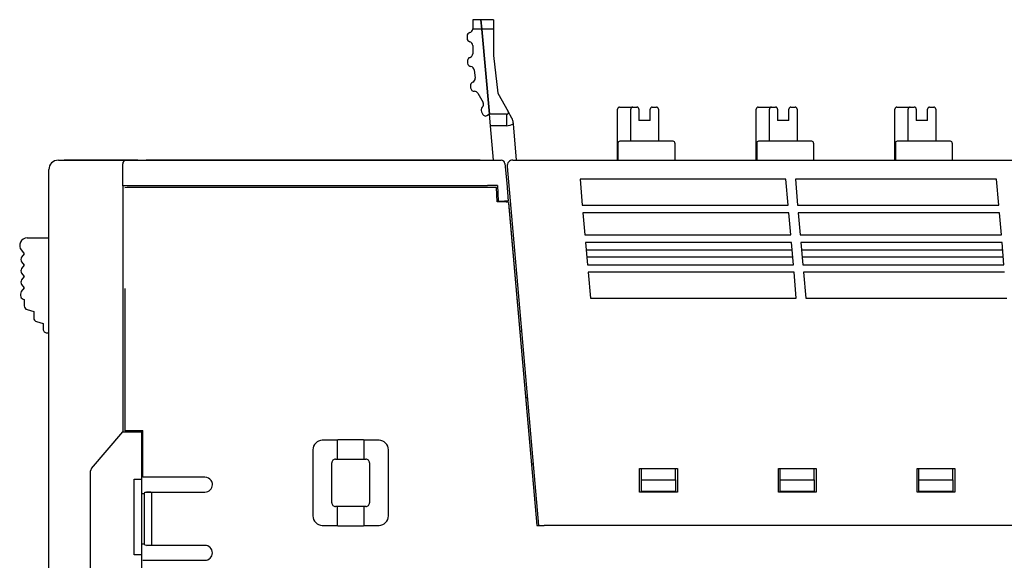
# Model space of a CAD drawing. Header units: millimetres. Extents: x 0 to 427, y 0 to 299.
# Tile 13 of 23: x 92 to 144, y 174 to 202. Entities that reach past the tile are written whole.
import ezdxf

# ---------------------------------------------------------------- set-up
doc = ezdxf.new("R2010")
doc.units = ezdxf.units.MM
doc.header["$MEASUREMENT"] = 0
doc.layers.add('Layer0000', color=7, linetype='Continuous', lineweight=25)

msp = doc.modelspace()

# ---------------------------------------------------------------- linework, layer by layer
at = {"layer": 'Layer0000', "color": 7, "linetype": 'Continuous', "lineweight": 25}
for p, q in [((116.339, 202.216), (115.902, 202.216)), ((115.902, 202.216), (115.902, 201.732)), ((116.339, 202.216), (116.383, 201.716)), ((116.383, 201.716), (116.339, 202.216)), ((116.994, 202.216), (116.339, 202.216)), ((116.994, 202.216), (116.994, 201.716)), ((115.902, 201.716), (115.902, 201.732)), ((116.383, 201.716), (115.902, 201.716)), ((116.383, 201.716), (116.782, 197.216)), ((116.782, 197.216), (116.383, 201.716)), ((116.994, 201.716), (116.383, 201.716)), ((116.994, 201.716), (116.994, 200.316)), ((115.602, 201.344), (115.602, 201.244)), ((115.902, 200.857), (115.902, 200.415)), ((115.625, 200.013), (115.636, 199.914)), ((116.994, 200.316), (117.238, 198.331)), ((115.978, 199.564), (116.032, 199.128)), ((115.781, 198.708), (115.793, 198.608)), ((116.179, 198.328), (116.448, 197.832)), ((117.238, 198.331), (117.776, 197.365)), ((116.369, 197.348), (116.447, 197.205)), ((117.97, 197.016), (117.776, 197.365)), ((123.559, 194.794), (123.559, 197.494)), ((123.659, 197.594), (124.159, 197.594)), ((124.159, 197.594), (124.359, 197.594)), ((124.259, 195.794), (124.259, 197.494)), ((124.359, 197.594), (124.584, 197.594)), ((124.684, 197.494), (124.684, 196.894)), ((125.284, 196.894), (125.284, 197.494)), ((125.384, 197.594), (125.614, 197.594)), ((125.714, 197.494), (125.714, 195.794)), ((130.889, 194.794), (130.889, 197.494)), ((130.989, 197.594), (131.489, 197.594)), ((131.489, 197.594), (131.689, 197.594)), ((131.589, 195.794), (131.589, 197.494)), ((131.689, 197.594), (131.914, 197.594)), ((132.014, 197.494), (132.014, 196.894)), ((132.614, 196.894), (132.614, 197.494)), ((132.714, 197.594), (132.944, 197.594)), ((133.044, 197.494), (133.044, 195.794)), ((138.219, 194.794), (138.219, 197.494)), ((138.319, 197.594), (138.819, 197.594)), ((138.819, 197.594), (139.019, 197.594)), ((138.919, 195.794), (138.919, 197.494)), ((139.019, 197.594), (139.244, 197.594)), ((139.344, 197.494), (139.344, 196.894)), ((139.944, 196.894), (139.944, 197.494)), ((140.044, 197.594), (140.274, 197.594)), ((140.374, 197.494), (140.374, 195.794)), ((116.782, 197.216), (116.65, 197.145)), ((116.835, 196.616), (116.782, 197.216)), ((117.688, 197.216), (116.782, 197.216)), ((117.688, 197.216), (117.688, 196.616)), ((118.044, 196.771), (118.048, 196.716)), ((118.048, 196.716), (118.198, 194.794)), ((125.284, 196.894), (124.684, 196.894)), ((132.614, 196.894), (132.014, 196.894)), ((139.944, 196.894), (139.344, 196.894)), ((116.997, 194.794), (116.835, 196.616)), ((117.688, 196.616), (116.835, 196.616)), ((123.582, 195.694), (123.582, 194.794)), ((126.491, 195.794), (123.682, 195.794)), ((126.591, 195.694), (126.591, 194.794)), ((130.912, 195.694), (130.912, 194.794)), ((133.821, 195.794), (131.012, 195.794)), ((133.921, 195.694), (133.921, 194.794)), ((138.242, 195.694), (138.242, 194.794)), ((141.151, 195.794), (138.342, 195.794)), ((141.251, 195.694), (141.251, 194.794)), ((94.003, 194.794), (97.603, 194.794)), ((97.603, 194.794), (117.41, 194.794)), ((118.021, 194.794), (188.867, 194.794)), ((121.027, 194.794), (121.027, 194.795)), ((93.503, 124.894), (93.503, 194.294)), ((97.403, 193.442), (97.403, 194.594)), ((117.609, 194.611), (117.699, 193.587)), ((117.723, 194.467), (119.383, 175.494)), ((117.699, 193.587), (117.782, 192.634)), ((132.456, 193.794), (121.576, 193.794)), ((121.576, 193.794), (121.696, 192.419)), ((132.576, 192.419), (132.456, 193.794)), ((143.586, 193.794), (132.956, 193.794)), ((132.956, 193.794), (133.076, 192.419)), ((143.706, 192.419), (143.586, 193.794)), ((97.403, 193.442), (97.403, 180.444)), ((97.488, 193.442), (97.403, 193.442)), ((116.686, 193.442), (97.488, 193.442)), ((117.167, 193.344), (98.021, 193.344)), ((116.687, 193.454), (116.686, 193.442)), ((117.212, 193.454), (116.687, 193.454)), ((117.202, 192.584), (117.167, 193.344)), ((117.212, 193.454), (117.249, 192.634)), ((117.287, 192.584), (117.202, 192.584)), ((117.249, 192.634), (117.581, 192.634)), ((117.782, 192.634), (117.581, 192.634)), ((117.791, 192.558), (117.799, 192.516)), ((117.791, 192.558), (119.285, 175.485)), ((117.799, 192.516), (119.289, 175.49)), ((121.696, 192.419), (132.576, 192.419)), ((133.076, 192.419), (143.706, 192.419)), ((121.731, 192.019), (121.834, 190.844)), ((132.611, 192.019), (121.731, 192.019)), ((132.714, 190.844), (132.611, 192.019)), ((133.111, 192.019), (133.214, 190.844)), ((143.741, 192.019), (133.111, 192.019)), ((143.844, 190.844), (143.741, 192.019)), ((92.358, 190.686), (93.503, 190.692)), ((121.834, 190.844), (132.714, 190.844)), ((133.214, 190.844), (143.844, 190.844)), ((92.048, 190.036), (92.203, 189.842)), ((121.869, 190.444), (121.972, 189.269)), ((132.749, 190.444), (121.869, 190.444)), ((132.784, 190.04), (121.904, 190.04)), ((132.852, 189.269), (132.749, 190.444)), ((133.249, 190.444), (133.352, 189.269)), ((143.879, 190.444), (133.249, 190.444)), ((143.914, 190.04), (133.284, 190.04)), ((143.982, 189.269), (143.879, 190.444)), ((92.203, 189.842), (92.063, 189.667)), ((121.935, 189.694), (132.815, 189.694)), ((133.315, 189.694), (143.945, 189.694)), ((92.063, 189.417), (92.203, 189.242)), ((92.203, 189.242), (92.063, 189.067)), ((121.972, 189.269), (132.852, 189.269)), ((133.352, 189.269), (143.982, 189.269)), ((92.063, 188.817), (92.203, 188.642)), ((92.203, 188.642), (92.063, 188.467)), ((122.007, 188.869), (122.127, 187.494)), ((132.887, 188.869), (122.007, 188.869)), ((133.007, 187.494), (132.887, 188.869)), ((133.387, 188.869), (133.507, 187.494)), ((144.017, 188.869), (133.387, 188.869)), ((92.203, 188.042), (92.047, 187.846)), ((92.063, 188.217), (92.203, 188.042)), ((97.517, 188.01), (97.517, 183.04)), ((92.003, 187.721), (92.003, 187.645)), ((92.152, 187.452), (92.203, 187.438)), ((92.203, 187.438), (92.203, 187.092)), ((122.127, 187.494), (133.007, 187.494)), ((133.507, 187.494), (144.137, 187.494)), ((92.352, 186.898), (92.703, 186.804)), ((92.703, 186.804), (92.703, 186.458)), ((92.852, 186.264), (93.203, 186.17)), ((93.203, 186.17), (93.203, 185.87)), ((93.403, 185.67), (93.503, 185.67)), ((118.487, 185.734), (118.392, 185.734)), ((97.517, 183.04), (97.517, 180.503)), ((118.697, 182.254), (118.791, 182.254)), ((95.751, 178.5), (97.403, 180.443)), ((97.403, 180.443), (98.404, 180.443)), ((97.517, 180.503), (97.533, 180.494)), ((98.239, 180.494), (97.533, 180.494)), ((98.253, 180.502), (98.239, 180.494)), ((98.253, 180.502), (98.467, 180.502)), ((98.404, 180.443), (98.423, 180.444)), ((98.423, 125.496), (98.423, 180.444)), ((98.467, 180.446), (98.467, 180.503)), ((98.467, 180.246), (98.467, 180.446)), ((98.467, 178.038), (98.467, 180.245)), ((108.755, 179.994), (107.953, 179.994)), ((108.772, 180.011), (108.755, 179.994)), ((108.755, 178.994), (108.755, 179.994)), ((110.135, 180.011), (108.772, 180.011)), ((110.152, 179.994), (110.135, 180.011)), ((110.152, 179.994), (110.152, 178.994)), ((110.954, 179.994), (110.152, 179.994)), ((107.453, 179.494), (107.453, 175.993)), ((111.453, 175.993), (111.453, 179.494)), ((108.453, 176.694), (108.453, 178.794)), ((108.653, 178.994), (108.755, 178.994)), ((108.772, 178.976), (108.755, 178.994)), ((110.135, 178.976), (108.772, 178.976)), ((110.152, 178.994), (110.135, 178.976)), ((110.152, 178.994), (110.253, 178.994)), ((110.453, 178.794), (110.453, 176.694)), ((119.099, 178.734), (119.005, 178.734)), ((95.703, 166.494), (95.703, 178.37)), ((98.954, 178.038), (98.467, 178.038)), ((101.753, 178.038), (98.954, 178.038)), ((124.727, 177.244), (124.727, 178.494)), ((124.727, 178.494), (126.727, 178.494)), ((124.827, 177.894), (124.827, 178.494)), ((126.627, 177.894), (126.627, 178.494)), ((126.727, 178.494), (126.727, 177.244)), ((132.057, 177.244), (132.057, 178.494)), ((132.057, 178.494), (134.057, 178.494)), ((132.157, 177.894), (132.157, 178.494)), ((133.957, 177.894), (133.957, 178.494)), ((134.057, 178.494), (134.057, 177.244)), ((139.387, 177.244), (139.387, 178.494)), ((139.387, 178.494), (141.387, 178.494)), ((139.487, 177.894), (139.487, 178.494)), ((141.287, 177.894), (141.287, 178.494)), ((141.387, 178.494), (141.387, 177.244)), ((98.003, 173.944), (98.003, 177.944)), ((98.003, 177.944), (98.403, 177.944)), ((98.403, 177.944), (98.411, 177.944)), ((124.827, 177.294), (124.827, 177.894)), ((124.827, 177.894), (126.627, 177.894)), ((126.627, 177.894), (126.627, 177.294)), ((132.157, 177.294), (132.157, 177.894)), ((132.157, 177.894), (133.957, 177.894)), ((133.957, 177.894), (133.957, 177.294)), ((139.487, 177.294), (139.487, 177.894)), ((139.487, 177.894), (141.287, 177.894)), ((141.287, 177.894), (141.287, 177.294)), ((98.423, 177.177), (98.553, 177.177)), ((98.553, 177.177), (98.575, 177.242)), ((98.553, 174.511), (98.553, 177.177)), ((98.575, 177.242), (98.67, 177.25)), ((98.67, 177.25), (99.553, 177.25)), ((98.888, 177.246), (98.67, 177.25)), ((98.939, 174.467), (98.939, 177.221)), ((99.553, 177.25), (99.724, 177.25)), ((99.724, 177.25), (99.753, 177.25)), ((99.753, 177.25), (101.753, 177.25)), ((126.727, 177.244), (124.727, 177.244)), ((126.627, 177.294), (124.827, 177.294)), ((134.057, 177.244), (132.057, 177.244)), ((133.957, 177.294), (132.157, 177.294)), ((141.387, 177.244), (139.387, 177.244)), ((141.287, 177.294), (139.487, 177.294)), ((108.755, 176.494), (108.653, 176.494)), ((108.755, 176.494), (108.772, 176.511)), ((108.755, 175.494), (108.755, 176.494)), ((108.772, 176.511), (110.135, 176.511)), ((110.135, 176.511), (110.152, 176.494)), ((110.253, 176.494), (110.152, 176.494)), ((110.152, 176.494), (110.152, 175.494)), ((107.953, 175.494), (107.944, 175.494)), ((107.953, 175.494), (108.755, 175.494)), ((108.755, 175.494), (108.772, 175.476)), ((108.772, 175.476), (110.135, 175.476)), ((110.135, 175.476), (110.152, 175.494)), ((110.152, 175.494), (110.954, 175.494)), ((110.963, 175.494), (110.954, 175.494)), ((119.289, 175.49), (119.285, 175.485)), ((119.285, 175.485), (119.383, 175.485)), ((119.289, 175.49), (119.383, 175.49)), ((119.383, 175.494), (119.684, 175.494)), ((188.867, 175.494), (119.684, 175.494)), ((120.433, 175.49), (120.432, 175.494)), ((120.633, 175.494), (120.633, 175.49)), ((122.748, 175.49), (122.748, 175.494)), ((98.553, 174.511), (98.423, 174.511)), ((98.575, 174.445), (98.553, 174.511)), ((98.67, 174.438), (98.575, 174.445)), ((98.67, 174.438), (98.888, 174.441)), ((99.724, 174.438), (98.67, 174.438)), ((99.753, 174.438), (99.724, 174.438)), ((100.747, 174.438), (99.753, 174.438)), ((101.752, 174.438), (100.747, 174.438)), ((98.403, 173.944), (98.003, 173.944)), ((98.411, 173.944), (98.403, 173.944)), ((98.467, 173.65), (101.753, 173.65))]:
    msp.add_line(p, q, dxfattribs=at)
for centre, radius in [((94.303, 194.794), 0.000272), ((116.293, 194.794), 0.000308)]:
    msp.add_circle(centre, radius, dxfattribs=at)
for centre, radius, start, end in [((115.802, 201.344), 0.2, 104.4775, 180), ((115.702, 201.732), 0.2, 284.4775, 355.5428), ((115.802, 201.244), 0.2, 180, 255.5225), ((115.702, 200.857), 0.2, 0, 75.5225), ((115.702, 200.415), 0.2, 287.7507, 360), ((115.824, 200.034), 0.2, 107.7507, 186.136), ((115.835, 199.935), 0.2, 186.136, 262.0742), ((115.78, 199.539), 0.2, 7, 82.0742), ((115.98, 198.732), 0.2, 111.4775, 187), ((115.833, 199.104), 0.2, 291.4775, 7), ((115.992, 198.633), 0.2, 187, 271.6952), ((116.004, 198.233), 0.2, 28.4477, 91.6952), ((116.273, 197.736), 0.2, 312.9252, 28.4477), ((116.545, 197.444), 0.2, 132.9252, 208.4477), ((117.688, 197.316), 0.1, 270, 29.1094), ((123.659, 197.494), 0.1, 90, 180), ((124.359, 197.494), 0.1, 90, 180), ((124.584, 197.494), 0.1, 0, 90), ((125.384, 197.494), 0.1, 90, 180), ((125.614, 197.494), 0.1, 0, 90), ((130.989, 197.494), 0.1, 90, 180), ((131.689, 197.494), 0.1, 90, 180), ((131.914, 197.494), 0.1, 0, 90), ((132.714, 197.494), 0.1, 90, 180), ((132.944, 197.494), 0.1, 0, 90), ((138.319, 197.494), 0.1, 90, 180), ((139.019, 197.494), 0.1, 90, 180), ((139.244, 197.494), 0.1, 0, 90), ((140.044, 197.494), 0.1, 90, 180), ((140.274, 197.494), 0.1, 0, 90), ((116.579, 197.277), 0.15, 208.4477, 274.0188), ((116.579, 197.277), 0.15, 274.0188, 298.4477), ((117.688, 197.316), 0.7, 270, 300.9226), ((117.442, 196.724), 0.604, 4.5228, 29.0244), ((123.682, 195.694), 0.1, 90, 180), ((126.491, 195.694), 0.1, 0, 90), ((131.012, 195.694), 0.1, 90, 180), ((133.821, 195.694), 0.1, 0, 90), ((138.342, 195.694), 0.1, 90, 180), ((141.151, 195.694), 0.1, 0, 90), ((94.003, 194.294), 0.5, 90, 179.9859), ((97.603, 194.594), 0.2, 90, 180), ((117.41, 194.594), 0.2, 5, 90), ((118.021, 194.494), 0.3, 90, 185), ((97.897, 186.066), 7.279, 89.0233, 92.9603), ((117.411, 190.088), 2.499, 81.2463, 92.8403), ((92.36, 190.286), 0.4, 90.2996, 218.6598), ((92.219, 189.542), 0.2, 141.3402, 218.6552), ((92.219, 188.942), 0.2, 141.3402, 218.6552), ((92.219, 188.342), 0.2, 141.3393, 218.6592), ((92.203, 187.721), 0.2, 141.321, 180.0033), ((92.203, 187.645), 0.2, 180.0085, 254.9991), ((92.403, 187.091), 0.2, 180.0001, 255.0172), ((92.903, 186.457), 0.2, 179.9998, 255.0133), ((93.403, 185.87), 0.2, 180, 270.0006), ((107.969, 179.478), 0.516, 91.7745, 178.2249), ((110.938, 179.478), 0.516, 1.7746, 88.2254), ((95.903, 178.37), 0.2, 139.6355, 180), ((108.653, 178.794), 0.2, 89.9866, 180.0134), ((110.254, 178.794), 0.2, 359.9866, 90.0134), ((101.75, 177.638), 0.4, 34.3258, 89.5382), ((101.741, 177.656), 0.407, 271.7877, 358.1734), ((101.751, 177.643), 0.396, 0.0655, 33.7596), ((98.882, 177.17), 0.0764, 41.4241, 85.8995), ((108.653, 176.694), 0.2, 179.9866, 270.0134), ((110.254, 176.694), 0.2, 269.9866, 0.0134), ((107.969, 176.009), 0.516, 181.7751, 268.2255), ((110.938, 176.009), 0.516, 271.7746, 358.2254), ((98.882, 174.517), 0.0764, 274.0809, 318.5667), ((101.749, 174.044), 0.394, 270.6103, 89.3889)]:
    msp.add_arc(centre, radius, start, end, dxfattribs=at)
for points, weights in [([(123.659, 197.594), (123.659, 197.594), (123.659, 197.594)], [0.958494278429, 0.977522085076, 1]), ([(124.159, 197.594), (124.159, 197.594), (124.159, 197.594)], [0.95849427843, 0.977522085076, 1]), ([(124.359, 197.594), (124.359, 197.594), (124.359, 197.594)], [0.961140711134, 0.979075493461, 1]), ([(124.584, 197.594), (124.584, 197.594), (124.584, 197.594)], [0.958494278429, 0.977522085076, 1]), ([(125.384, 197.594), (125.384, 197.594), (125.384, 197.594)], [1, 0.977522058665, 0.958494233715]), ([(125.614, 197.594), (125.614, 197.594), (125.614, 197.594)], [0.969077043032, 0.983622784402, 1]), ([(130.989, 197.594), (130.989, 197.594), (130.989, 197.594)], [0.95849427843, 0.977522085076, 1]), ([(131.489, 197.594), (131.489, 197.594), (131.489, 197.594)], [0.958494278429, 0.977522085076, 1]), ([(131.689, 197.594), (131.689, 197.594), (131.689, 197.594)], [0.969077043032, 0.983622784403, 1]), ([(131.914, 197.594), (131.914, 197.594), (131.914, 197.594)], [0.969077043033, 0.983622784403, 1]), ([(132.714, 197.594), (132.714, 197.594), (132.714, 197.594)], [1, 0.977522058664, 0.958494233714]), ([(132.944, 197.594), (132.944, 197.594), (132.944, 197.594)], [0.969077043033, 0.983622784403, 1]), ([(138.319, 197.594), (138.319, 197.594), (138.319, 197.594)], [0.958494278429, 0.977522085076, 1]), ([(138.819, 197.594), (138.819, 197.594), (138.819, 197.594)], [0.958494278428, 0.977522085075, 1]), ([(139.019, 197.594), (139.019, 197.594), (139.019, 197.594)], [0.961140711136, 0.979075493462, 1]), ([(139.244, 197.594), (139.244, 197.594), (139.244, 197.594)], [0.958494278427, 0.977522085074, 1]), ([(140.044, 197.594), (140.044, 197.594), (140.044, 197.594)], [1, 0.977522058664, 0.958494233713]), ([(140.274, 197.594), (140.274, 197.594), (140.274, 197.594)], [0.969077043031, 0.983622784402, 1]), ([(126.491, 195.794), (126.491, 195.794), (126.491, 195.794)], [1, 0.990881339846, 0.982817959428]), ([(133.821, 195.794), (133.821, 195.794), (133.821, 195.794)], [1, 0.990881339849, 0.982817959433]), ([(141.151, 195.794), (141.151, 195.794), (141.151, 195.794)], [1, 0.990881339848, 0.98281795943])]:
    msp.add_rational_spline(points, weights, degree=2, dxfattribs=at)
for points in [[(94.303, 194.794), (94.303, 194.794), (94.517, 194.794), (94.753, 194.794)], [(94.753, 194.794), (94.505, 194.794), (94.303, 194.794), (94.303, 194.794)], [(98.203, 194.794), (98.193, 194.794), (94.763, 194.794), (94.753, 194.794)], [(94.753, 194.794), (94.755, 194.794), (94.892, 194.794), (95.11, 194.794)], [(97.393, 194.794), (97.859, 194.794), (98.2, 194.794), (98.203, 194.794)], [(115.843, 194.794), (115.833, 194.794), (98.663, 194.794), (98.653, 194.794)], [(115.449, 194.794), (115.702, 194.794), (115.842, 194.794), (115.843, 194.794)], [(116.293, 194.794), (116.293, 194.794), (116.08, 194.794), (115.843, 194.794)], [(115.843, 194.794), (116.079, 194.794), (116.293, 194.794), (116.293, 194.794)]]:
    msp.add_open_spline(points, degree=3, dxfattribs=at)

doc.saveas('drawing.dxf')
